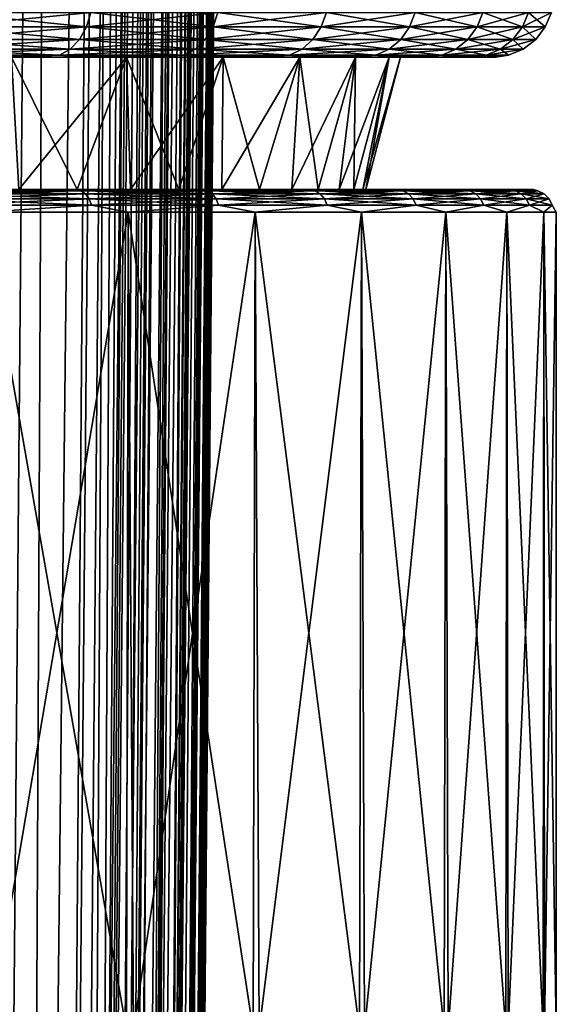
# Model space of a CAD drawing. Header units: metres. Extents: x -90 to 90, y -123 to 74.
# Tile 38 of 131: x 15.41 to 22.5, y -68.02 to -55. Entities that reach past the tile are written whole.
import ezdxf

# ---------------------------------------------------------------- set-up
doc = ezdxf.new("R2010")
doc.units = ezdxf.units.M
doc.layers.add('solid_11662012', color=7, linetype='CONTINUOUS')

msp = doc.modelspace()

# ---------------------------------------------------------------- linework, layer by layer
at = {"layer": 'solid_11662012'}
for points in [[(14.524571, -113.054977, -55.830326), (15.131041, 5.875944, -56.116871), (15.985646, 5.867573, -55.262051)], [(14.926398, -113.058884, -55.405231), (14.524571, -113.054977, -55.830326), (15.985646, 5.867573, -55.262051)], [(15.416077, -113.063782, -54.81134), (14.926398, -113.058884, -55.405231), (15.985646, 5.867573, -55.262051)], [(15.416077, -113.063782, -54.81134), (15.985646, 5.867573, -55.262051), (16.730871, 5.860054, -54.310352)], [(15.808626, -113.067734, -54.258095), (15.416077, -113.063782, -54.81134), (16.730871, 5.860054, -54.310352)], [(15.808626, -113.067734, -54.258095), (16.730871, 5.860054, -54.310352), (16.866058, 5.858659, -54.1092)], [(16.167419, -113.071396, -53.671272), (15.808626, -113.067734, -54.258095), (16.866058, 5.858659, -54.1092)], [(16.167419, -113.071396, -53.671272), (16.866058, 5.858659, -54.1092), (17.355825, 5.853496, -53.275688)], [(16.463842, -113.074509, -53.105251), (16.167419, -113.071396, -53.671272), (17.355825, 5.853496, -53.275688)], [(16.463842, -113.074509, -53.105251), (17.355825, 5.853496, -53.275688), (17.569237, 5.851172, -52.843639)], [(16.743069, -113.077522, -52.473057), (16.463842, -113.074509, -53.105251), (17.569237, 5.851172, -52.843639)], [(16.743069, -113.077522, -52.473057), (17.569237, 5.851172, -52.843639), (17.851381, 5.847994, -52.173176)], [(16.924417, -113.079552, -51.984272), (16.743069, -113.077522, -52.473057), (17.851381, 5.847994, -52.173176)], [(16.924417, -113.079552, -51.984272), (17.851381, 5.847994, -52.173176), (18.082304, 5.845249, -51.489803)], [(17.139853, -113.082108, -51.266918), (16.924417, -113.079552, -51.984272), (18.082304, 5.845249, -51.489803)], [(17.139853, -113.082108, -51.266918), (18.082304, 5.845249, -51.489803), (18.210295, 5.843629, -51.018921)], [(17.229906, -113.083244, -50.890713), (17.139853, -113.082108, -51.266918), (18.210295, 5.843629, -51.018921)], [(17.229906, -113.083244, -50.890713), (18.210295, 5.843629, -51.018921), (18.394505, 5.841015, -50.076061)], [(17.380363, -113.085381, -50.02211), (17.229906, -113.083244, -50.890713), (18.394505, 5.841015, -50.076061)], [(17.380363, -113.085381, -50.02211), (18.394505, 5.841015, -50.076061), (18.42732, 5.840466, -49.829792)], [(17.405481, -113.085793, -49.807739), (17.380363, -113.085381, -50.02211), (18.42732, 5.840466, -49.829792)], [(17.405481, -113.085793, -49.807739), (18.42732, 5.840466, -49.829792), (18.499296, 5.838559, -48.632053)], [(17.405481, -113.085793, -49.807739), (18.499296, 5.838559, -48.632053), (17.980703, -53.586163, -48.693527)], [(17.461445, -113.087265, -40.650002), (18.499296, 5.838559, -48.632053), (18.499296, 5.838559, -40.650002)], [(17.980703, -53.586163, -48.693527), (18.499296, 5.838559, -48.632053), (17.461445, -113.087265, -40.650002)], [(18.482023, 4.483374, -40.522301), (17.461445, -113.087265, -40.650002), (18.499296, 5.838559, -40.650002)], [(18.482023, 4.483374, -40.522301), (18.466902, 3.69435, -40.447865), (17.461445, -113.087265, -40.650002)], [(18.466902, 3.69435, -40.447865), (18.455132, 3.184781, -40.399857), (17.461445, -113.087265, -40.650002)], [(18.455132, 3.184781, -40.399857), (17.424213, -113.086937, -40.31786), (17.461445, -113.087265, -40.650002)], [(18.455132, 3.184781, -40.399857), (18.419815, 1.943168, -40.283417), (17.424213, -113.086937, -40.31786)], [(18.419815, 1.943168, -40.283417), (18.407223, 1.566018, -40.248314), (17.424213, -113.086937, -40.31786)], [(18.407223, 1.566018, -40.248314), (18.377411, 0.760954, -40.173874), (17.424213, -113.086937, -40.31786)], [(18.377411, 0.760954, -40.173874), (18.328674, -0.368769, -40.070534), (17.424213, -113.086937, -40.31786)], [(18.328674, -0.368769, -40.070534), (18.320305, -0.545399, -40.054497), (17.424213, -113.086937, -40.31786)], [(18.320305, -0.545399, -40.054497), (17.313488, -113.085976, -40.000389), (17.424213, -113.086937, -40.31786)], [(18.320305, -0.545399, -40.054497), (18.274105, -1.451955, -39.972816), (17.313488, -113.085976, -40.000389)], [(18.274105, -1.451955, -39.972816), (18.214708, -2.486061, -39.881313), (17.313488, -113.085976, -40.000389)], [(18.214708, -2.486061, -39.881313), (18.205564, -2.634729, -39.868317), (17.313488, -113.085976, -40.000389)], [(18.205564, -2.634729, -39.868317), (18.150795, -3.476771, -39.795483), (17.313488, -113.085976, -40.000389)], [(18.150795, -3.476771, -39.795483), (17.134834, -113.084412, -39.715553), (17.313488, -113.085976, -40.000389)], [(18.150795, -3.476771, -39.795483), (18.082884, -4.425425, -39.715302), (17.134834, -113.084412, -39.715553)], [(18.082884, -4.425425, -39.715302), (18.062115, -4.698122, -39.692677), (17.134834, -113.084412, -39.715553)], [(18.062115, -4.698122, -39.692677), (17.974775, -5.770588, -39.605736), (17.134834, -113.084412, -39.715553)], [(17.974775, -5.770588, -39.605736), (17.889265, -6.723168, -39.53162), (17.134834, -113.084412, -39.715553)], [(17.889265, -6.723168, -39.53162), (17.860218, -7.028336, -39.508587), (17.134834, -113.084412, -39.715553)], [(17.860218, -7.028336, -39.508587), (16.897228, -113.082344, -39.477673), (17.134834, -113.084412, -39.715553)], [(17.860218, -7.028336, -39.508587), (17.740492, -8.202741, -39.423653), (16.897228, -113.082344, -39.477673)], [(17.740492, -8.202741, -39.423653), (17.684652, -8.710179, -39.389011), (16.897228, -113.082344, -39.477673)], [(17.684652, -8.710179, -39.389011), (17.616667, -9.297882, -39.35067), (16.897228, -113.082344, -39.477673)], [(17.616667, -9.297882, -39.35067), (16.612606, -113.079857, -39.298695), (16.897228, -113.082344, -39.477673)], [(17.616667, -9.297882, -39.35067), (17.489365, -10.320354, -39.28923), (16.612606, -113.079857, -39.298695)], [(17.489365, -10.320354, -39.28923), (17.444736, -10.657236, -39.270664), (16.612606, -113.079857, -39.298695)], [(17.444736, -10.657236, -39.270664), (17.359552, -11.272241, -39.239223), (16.612606, -113.079857, -39.298695)], [(17.359552, -11.272241, -39.239223), (17.227352, -12.161071, -39.200298), (16.612606, -113.079857, -39.298695)], [(17.227352, -12.161071, -39.200298), (16.295271, -113.077087, -39.187607), (16.612606, -113.079857, -39.298695)], [(17.227352, -12.161071, -39.200298), (17.161278, -12.578143, -39.185135), (16.295271, -113.077087, -39.187607)], [(17.161278, -12.578143, -39.185135), (17.093573, -12.988146, -39.172462), (16.295271, -113.077087, -39.187607)], [(17.093573, -12.988146, -39.172462), (16.958061, -13.760192, -39.155632), (16.295271, -113.077087, -39.187607)], [(16.958061, -13.760192, -39.155632), (16.821955, -14.476129, -39.150002), (16.295271, -113.077087, -39.187607)], [(-15.961503, -113.074173, -39.150002), (15.961503, -113.074173, -39.150002), (16.821955, -14.476129, -39.150002)], [(14.38139, -16.258156, -39.150002), (-15.961503, -113.074173, -39.150002), (16.821955, -14.476129, -39.150002)], [(16.295271, -113.077087, -39.187607), (16.821955, -14.476129, -39.150002), (15.961503, -113.074173, -39.150002)], [(17.405481, -113.085793, -49.807739), (17.980703, -53.586163, -48.693527), (17.461445, -113.087265, -48.751156)], [(17.461445, -113.087265, -48.751156), (17.980703, -53.586163, -48.693527), (17.461445, -113.087265, -40.650002)], [(14.39376, -55.100182, -17.153816), (14.445199, -54.907055, -17.215118), (16.346079, -54.907055, -15.42173)], [(16.28787, -55.100182, -15.366814), (14.39376, -55.100182, -17.153816), (16.346079, -54.907055, -15.42173)], [(14.39376, -55.100182, 17.153816), (16.28787, -55.100182, 15.366814), (14.445199, -54.907055, 17.215118)], [(16.28787, -55.100182, 15.366814), (16.346079, -54.907055, 15.42173), (14.445199, -54.907055, 17.215118)], [(16.28787, -55.100182, -15.366814), (16.346079, -54.907055, -15.42173), (18.025906, -54.907055, -13.41979)], [(17.961716, -55.100182, -13.372003), (16.28787, -55.100182, -15.366814), (18.025906, -54.907055, -13.41979)], [(16.28787, -55.100182, 15.366814), (17.961716, -55.100182, 13.372003), (16.346079, -54.907055, 15.42173)], [(17.961716, -55.100182, 13.372003), (18.025906, -54.907055, 13.41979), (16.346079, -54.907055, 15.42173)], [(17.961716, -55.100182, -13.372003), (18.025906, -54.907055, -13.41979), (19.461964, -54.907055, -11.23637)], [(19.39266, -55.100182, -11.196358), (17.961716, -55.100182, -13.372003), (19.461964, -54.907055, -11.23637)], [(17.961716, -55.100182, 13.372003), (19.39266, -55.100182, 11.196358), (18.025906, -54.907055, 13.41979)], [(19.39266, -55.100182, 11.196358), (19.461964, -54.907055, 11.23637), (18.025906, -54.907055, 13.41979)], [(19.39266, -55.100182, -11.196358), (19.461964, -54.907055, -11.23637), (20.634832, -54.907055, -8.900998)], [(20.561352, -55.100182, -8.869302), (19.39266, -55.100182, -11.196358), (20.634832, -54.907055, -8.900998)], [(19.39266, -55.100182, 11.196358), (20.561352, -55.100182, 8.869302), (19.461964, -54.907055, 11.23637)], [(20.561352, -55.100182, 8.869302), (20.634832, -54.907055, 8.900998), (19.461964, -54.907055, 11.23637)], [(20.561352, -55.100182, -8.869302), (20.634832, -54.907055, -8.900998), (21.52865, -54.907055, -6.445255)], [(21.451986, -55.100182, -6.422303), (20.561352, -55.100182, -8.869302), (21.52865, -54.907055, -6.445255)], [(20.561352, -55.100182, 8.869302), (21.451986, -55.100182, 6.422303), (20.634832, -54.907055, 8.900998)], [(21.451986, -55.100182, 6.422303), (21.52865, -54.907055, 6.445255), (20.634832, -54.907055, 8.900998)], [(21.451986, -55.100182, -6.422303), (21.52865, -54.907055, -6.445255), (22.131329, -54.907055, -3.90235)], [(22.052521, -55.100182, -3.888454), (21.451986, -55.100182, -6.422303), (22.131329, -54.907055, -3.90235)], [(21.451986, -55.100182, 6.422303), (22.052521, -55.100182, 3.888454), (21.52865, -54.907055, 6.445255)], [(22.052521, -55.100182, 3.888454), (22.131329, -54.907055, 3.90235), (21.52865, -54.907055, 6.445255)], [(22.052521, -55.100182, -3.888454), (22.131329, -54.907055, -3.90235), (22.434721, -54.907055, -1.306674)], [(22.35483, -55.100182, -1.302021), (22.052521, -55.100182, -3.888454), (22.434721, -54.907055, -1.306674)], [(22.052521, -55.100182, 3.888454), (22.35483, -55.100182, 1.302021), (22.131329, -54.907055, 3.90235)], [(22.35483, -55.100182, 1.302021), (22.434721, -54.907055, 1.306674), (22.131329, -54.907055, 3.90235)], [(22.35483, -55.100182, -1.302021), (22.434721, -54.907055, -1.306674), (22.434721, -54.907055, 1.306674)], [(22.35483, -55.100182, 1.302021), (22.35483, -55.100182, -1.302021), (22.434721, -54.907055, 1.306674)], [(14.311916, -55.26598, -17.056278), (14.39376, -55.100182, -17.153816), (16.28787, -55.100182, -15.366814)], [(16.195257, -55.26598, -15.279437), (14.311916, -55.26598, -17.056278), (16.28787, -55.100182, -15.366814)], [(14.311916, -55.26598, 17.056278), (16.195257, -55.26598, 15.279437), (14.39376, -55.100182, 17.153816)], [(16.195257, -55.26598, 15.279437), (16.28787, -55.100182, 15.366814), (14.39376, -55.100182, 17.153816)], [(16.195257, -55.26598, -15.279437), (16.28787, -55.100182, -15.366814), (17.961716, -55.100182, -13.372003)], [(17.859585, -55.26598, -13.295968), (16.195257, -55.26598, -15.279437), (17.961716, -55.100182, -13.372003)], [(16.195257, -55.26598, 15.279437), (17.859585, -55.26598, 13.295968), (16.28787, -55.100182, 15.366814)], [(17.859585, -55.26598, 13.295968), (17.961716, -55.100182, 13.372003), (16.28787, -55.100182, 15.366814)], [(17.859585, -55.26598, -13.295968), (17.961716, -55.100182, -13.372003), (19.39266, -55.100182, -11.196358)], [(19.282393, -55.26598, -11.132694), (17.859585, -55.26598, -13.295968), (19.39266, -55.100182, -11.196358)], [(17.859585, -55.26598, 13.295968), (19.282393, -55.26598, 11.132694), (17.961716, -55.100182, 13.372003)], [(19.282393, -55.26598, 11.132694), (19.39266, -55.100182, 11.196358), (17.961716, -55.100182, 13.372003)], [(19.282393, -55.26598, -11.132694), (19.39266, -55.100182, -11.196358), (20.561352, -55.100182, -8.869302)], [(20.444439, -55.26598, -8.818871), (19.282393, -55.26598, -11.132694), (20.561352, -55.100182, -8.869302)], [(19.282393, -55.26598, 11.132694), (20.444439, -55.26598, 8.818871), (19.39266, -55.100182, 11.196358)], [(20.444439, -55.26598, 8.818871), (20.561352, -55.100182, 8.869302), (19.39266, -55.100182, 11.196358)], [(20.444439, -55.26598, -8.818871), (20.561352, -55.100182, -8.869302), (21.451986, -55.100182, -6.422303)], [(21.330009, -55.26598, -6.385786), (20.444439, -55.26598, -8.818871), (21.451986, -55.100182, -6.422303)], [(20.444439, -55.26598, 8.818871), (21.330009, -55.26598, 6.385786), (20.561352, -55.100182, 8.869302)], [(21.330009, -55.26598, 6.385786), (21.451986, -55.100182, 6.422303), (20.561352, -55.100182, 8.869302)], [(21.330009, -55.26598, -6.385786), (21.451986, -55.100182, -6.422303), (22.052521, -55.100182, -3.888454)], [(21.927128, -55.26598, -3.866344), (21.330009, -55.26598, -6.385786), (22.052521, -55.100182, -3.888454)], [(21.330009, -55.26598, 6.385786), (21.927128, -55.26598, 3.866344), (21.451986, -55.100182, 6.422303)], [(21.927128, -55.26598, 3.866344), (22.052521, -55.100182, 3.888454), (21.451986, -55.100182, 6.422303)], [(21.927128, -55.26598, -3.866344), (22.052521, -55.100182, -3.888454), (22.35483, -55.100182, -1.302021)], [(22.22772, -55.26598, -1.294617), (21.927128, -55.26598, -3.866344), (22.35483, -55.100182, -1.302021)], [(21.927128, -55.26598, 3.866344), (22.22772, -55.26598, 1.294617), (22.052521, -55.100182, 3.888454)], [(22.22772, -55.26598, 1.294617), (22.35483, -55.100182, 1.302021), (22.052521, -55.100182, 3.888454)], [(22.22772, -55.26598, -1.294617), (22.35483, -55.100182, -1.302021), (22.35483, -55.100182, 1.302021)], [(22.22772, -55.26598, 1.294617), (22.22772, -55.26598, -1.294617), (22.35483, -55.100182, 1.302021)], [(14.205256, -55.393135, -16.929165), (14.311916, -55.26598, -17.056278), (16.195257, -55.26598, -15.279437)], [(16.074562, -55.393135, -15.165566), (14.205256, -55.393135, -16.929165), (16.195257, -55.26598, -15.279437)], [(14.205256, -55.393135, 16.929165), (16.074562, -55.393135, 15.165566), (14.311916, -55.26598, 17.056278)], [(16.074562, -55.393135, 15.165566), (16.195257, -55.26598, 15.279437), (14.311916, -55.26598, 17.056278)], [(16.074562, -55.393135, -15.165566), (16.195257, -55.26598, -15.279437), (17.859585, -55.26598, -13.295968)], [(17.726486, -55.393135, -13.19688), (16.074562, -55.393135, -15.165566), (17.859585, -55.26598, -13.295968)], [(16.074562, -55.393135, 15.165566), (17.726486, -55.393135, 13.19688), (16.195257, -55.26598, 15.279437)], [(17.726486, -55.393135, 13.19688), (17.859585, -55.26598, 13.295968), (16.195257, -55.26598, 15.279437)], [(17.726486, -55.393135, -13.19688), (17.859585, -55.26598, -13.295968), (19.282393, -55.26598, -11.132694)], [(19.138691, -55.393135, -11.049727), (17.726486, -55.393135, -13.19688), (19.282393, -55.26598, -11.132694)], [(17.726486, -55.393135, 13.19688), (19.138691, -55.393135, 11.049727), (17.859585, -55.26598, 13.295968)], [(19.138691, -55.393135, 11.049727), (19.282393, -55.26598, 11.132694), (17.859585, -55.26598, 13.295968)], [(19.138691, -55.393135, -11.049727), (19.282393, -55.26598, -11.132694), (20.444439, -55.26598, -8.818871)], [(20.292076, -55.393135, -8.753147), (19.138691, -55.393135, -11.049727), (20.444439, -55.26598, -8.818871)], [(19.138691, -55.393135, 11.049727), (20.292076, -55.393135, 8.753147), (19.282393, -55.26598, 11.132694)], [(20.292076, -55.393135, 8.753147), (20.444439, -55.26598, 8.818871), (19.282393, -55.26598, 11.132694)], [(20.292076, -55.393135, -8.753147), (20.444439, -55.26598, -8.818871), (21.330009, -55.26598, -6.385786)], [(21.171047, -55.393135, -6.338195), (20.292076, -55.393135, -8.753147), (21.330009, -55.26598, -6.385786)], [(20.292076, -55.393135, 8.753147), (21.171047, -55.393135, 6.338195), (20.444439, -55.26598, 8.818871)], [(21.171047, -55.393135, 6.338195), (21.330009, -55.26598, 6.385786), (20.444439, -55.26598, 8.818871)], [(21.171047, -55.393135, -6.338195), (21.330009, -55.26598, -6.385786), (21.927128, -55.26598, -3.866344)], [(21.763716, -55.393135, -3.83753), (21.171047, -55.393135, -6.338195), (21.927128, -55.26598, -3.866344)], [(21.171047, -55.393135, 6.338195), (21.763716, -55.393135, 3.83753), (21.330009, -55.26598, 6.385786)], [(21.763716, -55.393135, 3.83753), (21.927128, -55.26598, 3.866344), (21.330009, -55.26598, 6.385786)], [(21.763716, -55.393135, -3.83753), (21.927128, -55.26598, -3.866344), (22.22772, -55.26598, -1.294617)], [(22.062067, -55.393135, -1.284969), (21.763716, -55.393135, -3.83753), (22.22772, -55.26598, -1.294617)], [(21.763716, -55.393135, 3.83753), (22.062067, -55.393135, 1.284969), (21.927128, -55.26598, 3.866344)], [(22.062067, -55.393135, 1.284969), (22.22772, -55.26598, 1.294617), (21.927128, -55.26598, 3.866344)], [(22.062067, -55.393135, -1.284969), (22.22772, -55.26598, -1.294617), (22.22772, -55.26598, 1.294617)], [(22.062067, -55.393135, 1.284969), (22.062067, -55.393135, -1.284969), (22.22772, -55.26598, 1.294617)], [(14.205256, -55.393135, 16.929165), (14.081063, -55.472958, 16.781158), (15.934026, -55.472958, 15.032978)], [(16.074562, -55.393135, -15.165566), (15.934026, -55.472958, -15.032978), (14.081063, -55.472958, -16.781158)], [(16.074562, -55.393135, -15.165566), (14.081063, -55.472958, -16.781158), (14.205256, -55.393135, -16.929165)], [(14.205256, -55.393135, 16.929165), (15.934026, -55.472958, 15.032978), (16.074562, -55.393135, 15.165566)], [(16.074562, -55.393135, 15.165566), (15.934026, -55.472958, 15.032978), (17.571508, -55.472958, 13.081503)], [(17.726486, -55.393135, -13.19688), (17.571508, -55.472958, -13.081503), (15.934026, -55.472958, -15.032978)], [(17.726486, -55.393135, -13.19688), (15.934026, -55.472958, -15.032978), (16.074562, -55.393135, -15.165566)], [(16.074562, -55.393135, 15.165566), (17.571508, -55.472958, 13.081503), (17.726486, -55.393135, 13.19688)], [(17.726486, -55.393135, 13.19688), (17.571508, -55.472958, 13.081503), (18.971365, -55.472958, 10.953123)], [(19.138691, -55.393135, -11.049727), (18.971365, -55.472958, -10.953123), (17.571508, -55.472958, -13.081503)], [(19.138691, -55.393135, -11.049727), (17.571508, -55.472958, -13.081503), (17.726486, -55.393135, -13.19688)], [(17.726486, -55.393135, 13.19688), (18.971365, -55.472958, 10.953123), (19.138691, -55.393135, 11.049727)], [(19.138691, -55.393135, 11.049727), (18.971365, -55.472958, 10.953123), (20.114668, -55.472958, 8.67662)], [(20.292076, -55.393135, -8.753147), (20.114668, -55.472958, -8.67662), (18.971365, -55.472958, -10.953123)], [(20.292076, -55.393135, -8.753147), (18.971365, -55.472958, -10.953123), (19.138691, -55.393135, -11.049727)], [(19.138691, -55.393135, 11.049727), (20.114668, -55.472958, 8.67662), (20.292076, -55.393135, 8.753147)], [(20.292076, -55.393135, 8.753147), (20.114668, -55.472958, 8.67662), (20.985954, -55.472958, 6.282782)], [(21.171047, -55.393135, -6.338195), (20.985954, -55.472958, -6.282782), (20.114668, -55.472958, -8.67662)], [(21.171047, -55.393135, -6.338195), (20.114668, -55.472958, -8.67662), (20.292076, -55.393135, -8.753147)], [(20.292076, -55.393135, 8.753147), (20.985954, -55.472958, 6.282782), (21.171047, -55.393135, 6.338195)], [(21.171047, -55.393135, 6.338195), (20.985954, -55.472958, 6.282782), (21.573441, -55.472958, 3.80398)], [(21.763716, -55.393135, -3.83753), (21.573441, -55.472958, -3.80398), (20.985954, -55.472958, -6.282782)], [(21.763716, -55.393135, -3.83753), (20.985954, -55.472958, -6.282782), (21.171047, -55.393135, -6.338195)], [(21.171047, -55.393135, 6.338195), (21.573441, -55.472958, 3.80398), (21.763716, -55.393135, 3.83753)], [(21.763716, -55.393135, 3.83753), (21.573441, -55.472958, 3.80398), (21.869184, -55.472958, 1.273735)], [(22.062067, -55.393135, -1.284969), (21.869184, -55.472958, -1.273735), (21.573441, -55.472958, -3.80398)], [(22.062067, -55.393135, -1.284969), (21.573441, -55.472958, -3.80398), (21.763716, -55.393135, -3.83753)], [(21.763716, -55.393135, 3.83753), (21.869184, -55.472958, 1.273735), (22.062067, -55.393135, 1.284969)], [(22.062067, -55.393135, 1.284969), (21.869184, -55.472958, 1.273735), (21.869184, -55.472958, -1.273735)], [(22.062067, -55.393135, 1.284969), (21.869184, -55.472958, -1.273735), (22.062067, -55.393135, -1.284969)], [(15.934026, -55.472958, 15.032978), (14.081063, -55.472958, 16.781158), (15.336572, -55.5, 15.351856)], [(14.081063, -55.472958, -16.781158), (15.934026, -55.472958, -15.032978), (14.381016, -55.5, -16.250423)], [(15.934026, -55.472958, -15.032978), (15.336573, -55.5, -15.351855), (14.381016, -55.5, -16.250423)], [(15.298294, -55.5, 13.552762), (16.819902, -55.5, 11.610609), (15.336572, -55.5, 15.351856)], [(15.298294, -55.5, -13.552762), (15.336573, -55.5, -15.351855), (16.235989, -55.5, -14.397314)], [(16.819902, -55.5, -11.610609), (15.298294, -55.5, -13.552762), (16.235989, -55.5, -14.397314)], [(15.395782, -57.25, -12.736531), (15.298294, -55.5, -13.552762), (16.819902, -55.5, -11.610609)], [(16.165167, -57.25, 11.744648), (16.819902, -55.5, 11.610609), (15.298294, -55.5, 13.552762)], [(15.395782, -57.25, 12.736531), (16.165167, -57.25, 11.744648), (15.298294, -55.5, 13.552762)], [(15.934026, -55.472958, 15.032978), (15.336572, -55.5, 15.351856), (16.235989, -55.5, 14.397316)], [(16.819902, -55.5, 11.610609), (16.235989, -55.5, 14.397316), (15.336572, -55.5, 15.351856)], [(15.934026, -55.472958, -15.032978), (16.235989, -55.5, -14.397314), (15.336573, -55.5, -15.351855)], [(16.165167, -57.25, -11.744648), (15.395782, -57.25, -12.736531), (16.819902, -55.5, -11.610609)], [(15.934026, -55.472958, 15.032978), (16.235989, -55.5, 14.397316), (17.076094, -55.5, 13.390181)], [(17.571508, -55.472958, 13.081503), (15.934026, -55.472958, 15.032978), (17.076094, -55.5, 13.390181)], [(15.934026, -55.472958, -15.032978), (17.571508, -55.472958, -13.081503), (16.235989, -55.5, -14.397314)], [(16.870697, -57.25, -10.706492), (16.165167, -57.25, -11.744648), (16.819902, -55.5, -11.610609)], [(16.165167, -57.25, 11.744648), (16.870697, -57.25, 10.706492), (16.819902, -55.5, 11.610609)], [(17.571508, -55.472958, -13.081503), (17.076096, -55.5, -13.39018), (16.235989, -55.5, -14.397314)], [(16.819902, -55.5, 11.610609), (17.076094, -55.5, 13.390181), (16.235989, -55.5, 14.397316)], [(16.819902, -55.5, -11.610609), (16.235989, -55.5, -14.397314), (17.076096, -55.5, -13.39018)], [(16.819902, -55.5, 11.610609), (18.097151, -55.5, 9.497831), (17.076094, -55.5, 13.390181)], [(16.819902, -55.5, -11.610609), (17.076096, -55.5, -13.39018), (17.853912, -55.5, -12.334005)], [(18.097151, -55.5, -9.497831), (16.819902, -55.5, -11.610609), (17.853912, -55.5, -12.334005)], [(16.870697, -57.25, -10.706492), (16.819902, -55.5, -11.610609), (18.097151, -55.5, -9.497831)], [(17.509678, -57.25, 9.626034), (18.097151, -55.5, 9.497831), (16.819902, -55.5, 11.610609)], [(16.870697, -57.25, 10.706492), (17.509678, -57.25, 9.626034), (16.819902, -55.5, 11.610609)], [(17.509678, -57.25, -9.626034), (16.870697, -57.25, -10.706492), (18.097151, -55.5, -9.497831)], [(17.571508, -55.472958, 13.081503), (17.076094, -55.5, 13.390181), (17.85391, -55.5, 12.334006)], [(18.097151, -55.5, 9.497831), (17.85391, -55.5, 12.334006), (17.076094, -55.5, 13.390181)], [(17.571508, -55.472958, -13.081503), (17.853912, -55.5, -12.334005), (17.076096, -55.5, -13.39018)], [(18.079565, -57.25, -8.507566), (17.509678, -57.25, -9.626034), (18.097151, -55.5, -9.497831)], [(17.509678, -57.25, 9.626034), (18.079565, -57.25, 8.507566), (18.097151, -55.5, 9.497831)], [(17.571508, -55.472958, 13.081503), (17.85391, -55.5, 12.334006), (18.566526, -55.5, 11.23272)], [(18.971365, -55.472958, 10.953123), (17.571508, -55.472958, 13.081503), (18.566526, -55.5, 11.23272)], [(17.571508, -55.472958, -13.081503), (18.971365, -55.472958, -10.953123), (17.853912, -55.5, -12.334005)], [(18.097151, -55.5, 9.497831), (18.566526, -55.5, 11.23272), (17.85391, -55.5, 12.334006)], [(18.971365, -55.472958, -10.953123), (18.566526, -55.5, -11.232718), (17.853912, -55.5, -12.334005)], [(18.097151, -55.5, -9.497831), (17.853912, -55.5, -12.334005), (18.566526, -55.5, -11.232718)], [(18.079565, -57.25, -8.507566), (18.097151, -55.5, -9.497831), (19.110001, -55.5, -7.247293)], [(18.578062, -57.25, -7.355608), (18.079565, -57.25, -8.507566), (19.110001, -55.5, -7.247293)], [(18.079565, -57.25, 8.507566), (18.578062, -57.25, 7.355608), (18.097151, -55.5, 9.497831)], [(18.097151, -55.5, 9.497831), (19.110001, -55.5, 7.247293), (18.566526, -55.5, 11.23272)], [(19.110001, -55.5, -7.247293), (18.097151, -55.5, -9.497831), (18.566526, -55.5, -11.232718)], [(18.578062, -57.25, 7.355608), (19.110001, -55.5, 7.247293), (18.097151, -55.5, 9.497831)], [(18.971365, -55.472958, 10.953123), (18.566526, -55.5, 11.23272), (19.211279, -55.5, 10.090425)], [(18.971365, -55.472958, -10.953123), (19.211281, -55.5, -10.090424), (18.566526, -55.5, -11.232718)], [(19.110001, -55.5, 7.247293), (19.211279, -55.5, 10.090425), (18.566526, -55.5, 11.23272)], [(19.110001, -55.5, -7.247293), (18.566526, -55.5, -11.232718), (19.211281, -55.5, -10.090424)], [(19.003279, -57.25, -6.174523), (18.578062, -57.25, -7.355608), (19.110001, -55.5, -7.247293)], [(18.578062, -57.25, 7.355608), (19.003279, -57.25, 6.174523), (19.110001, -55.5, 7.247293)], [(18.971365, -55.472958, 10.953123), (19.211279, -55.5, 10.090425), (19.785801, -55.5, 8.911345)], [(20.114668, -55.472958, 8.67662), (18.971365, -55.472958, 10.953123), (19.785801, -55.5, 8.911345)], [(18.971365, -55.472958, -10.953123), (20.114668, -55.472958, -8.67662), (19.211281, -55.5, -10.090424)], [(19.003279, -57.25, -6.174523), (19.110001, -55.5, -7.247293), (19.844063, -55.5, -4.891669)], [(19.353481, -57.25, -4.969123), (19.003279, -57.25, -6.174523), (19.844063, -55.5, -4.891669)], [(19.003279, -57.25, 6.174523), (19.353481, -57.25, 4.969123), (19.110001, -55.5, 7.247293)], [(19.110001, -55.5, 7.247293), (19.844063, -55.5, 4.891669), (19.211279, -55.5, 10.090425)], [(19.110001, -55.5, -7.247293), (19.211281, -55.5, -10.090424), (19.785803, -55.5, -8.911344)], [(19.844063, -55.5, -4.891669), (19.110001, -55.5, -7.247293), (19.785803, -55.5, -8.911344)], [(19.353481, -57.25, 4.969123), (19.844063, -55.5, 4.891669), (19.110001, -55.5, 7.247293)], [(19.844063, -55.5, 4.891669), (19.785801, -55.5, 8.911345), (19.211279, -55.5, 10.090425)], [(20.114668, -55.472958, -8.67662), (19.785803, -55.5, -8.911344), (19.211281, -55.5, -10.090424)], [(19.627298, -57.25, -3.744128), (19.353481, -57.25, -4.969123), (19.844063, -55.5, -4.891669)], [(19.353481, -57.25, 4.969123), (19.627298, -57.25, 3.744128), (19.844063, -55.5, 4.891669)], [(19.627298, -57.25, -3.744128), (19.844063, -55.5, -4.891669), (20.289118, -55.5, -2.463141)], [(19.823671, -57.25, -2.504283), (19.627298, -57.25, -3.744128), (20.289118, -55.5, -2.463141)], [(19.627298, -57.25, 3.744128), (19.823671, -57.25, 2.504283), (19.844063, -55.5, 4.891669)], [(20.114668, -55.472958, 8.67662), (19.785801, -55.5, 8.911345), (20.288038, -55.5, 7.699702)], [(19.844063, -55.5, 4.891669), (20.288038, -55.5, 7.699702), (19.785801, -55.5, 8.911345)], [(20.114668, -55.472958, -8.67662), (20.28804, -55.5, -7.6997), (19.785803, -55.5, -8.911344)], [(19.844063, -55.5, -4.891669), (19.785803, -55.5, -8.911344), (20.28804, -55.5, -7.6997)], [(19.941795, -57.25, -1.254657), (19.823671, -57.25, -2.504283), (20.289118, -55.5, -2.463141)], [(19.823671, -57.25, 2.504283), (20.289118, -55.5, 2.463141), (19.844063, -55.5, 4.891669)], [(19.823671, -57.25, 2.504283), (19.941795, -57.25, 1.254657), (20.289118, -55.5, 2.463141)], [(19.844063, -55.5, 4.891669), (20.289118, -55.5, 2.463141), (20.288038, -55.5, 7.699702)], [(20.289118, -55.5, -2.463141), (19.844063, -55.5, -4.891669), (20.28804, -55.5, -7.6997)], [(19.941795, -57.25, -1.254657), (20.289118, -55.5, -2.463141), (20.438089, -55.5)], [(19.981224, -57.25), (19.941795, -57.25, -1.254657), (20.438089, -55.5)], [(19.941795, -57.25, 1.254657), (19.981224, -57.25), (20.289118, -55.5, 2.463141)], [(19.981224, -57.25), (20.438089, -55.5), (20.289118, -55.5, 2.463141)], [(20.114668, -55.472958, 8.67662), (20.288038, -55.5, 7.699702), (20.716177, -55.5, 6.459865)], [(20.985954, -55.472958, 6.282782), (20.114668, -55.472958, 8.67662), (20.716177, -55.5, 6.459865)], [(20.114668, -55.472958, -8.67662), (20.985954, -55.472958, -6.282782), (20.28804, -55.5, -7.6997)], [(20.716179, -55.5, -6.459863), (20.716177, -55.5, 6.459865), (20.288038, -55.5, 7.699702)], [(20.438089, -55.5), (20.716179, -55.5, -6.459863), (20.288038, -55.5, 7.699702)], [(20.289118, -55.5, 2.463141), (20.438089, -55.5), (20.288038, -55.5, 7.699702)], [(20.985954, -55.472958, -6.282782), (20.716179, -55.5, -6.459863), (20.28804, -55.5, -7.6997)], [(20.289118, -55.5, -2.463141), (20.28804, -55.5, -7.6997), (20.716179, -55.5, -6.459863)], [(20.438089, -55.5), (20.289118, -55.5, -2.463141), (20.716179, -55.5, -6.459863)], [(20.985954, -55.472958, 6.282782), (20.716177, -55.5, 6.459865), (21.068632, -55.5, 5.196402)], [(21.068634, -55.5, -5.1964), (21.068632, -55.5, 5.196402), (20.716177, -55.5, 6.459865)], [(20.716179, -55.5, -6.459863), (21.068634, -55.5, -5.1964), (20.716177, -55.5, 6.459865)], [(20.985954, -55.472958, -6.282782), (21.068634, -55.5, -5.1964), (20.716179, -55.5, -6.459863)], [(20.985954, -55.472958, 6.282782), (21.068632, -55.5, 5.196402), (21.344101, -55.5, 3.913989)], [(21.573441, -55.472958, 3.80398), (20.985954, -55.472958, 6.282782), (21.344101, -55.5, 3.913989)], [(20.985954, -55.472958, -6.282782), (21.573441, -55.472958, -3.80398), (21.068634, -55.5, -5.1964)], [(21.344101, -55.5, -3.913987), (21.344101, -55.5, 3.913989), (21.068632, -55.5, 5.196402)], [(21.068634, -55.5, -5.1964), (21.344101, -55.5, -3.913987), (21.068632, -55.5, 5.196402)], [(21.573441, -55.472958, -3.80398), (21.344101, -55.5, -3.913987), (21.068634, -55.5, -5.1964)], [(21.573441, -55.472958, 3.80398), (21.344101, -55.5, 3.913989), (21.541574, -55.5, 2.61735)], [(21.573441, -55.472958, -3.80398), (21.541576, -55.5, -2.617348), (21.344101, -55.5, -3.913987)], [(21.541576, -55.5, -2.617348), (21.541574, -55.5, 2.61735), (21.344101, -55.5, 3.913989)], [(21.344101, -55.5, -3.913987), (21.541576, -55.5, -2.617348), (21.344101, -55.5, 3.913989)], [(21.573441, -55.472958, 3.80398), (21.541574, -55.5, 2.61735), (21.660355, -55.5, 1.311094)], [(21.660355, -55.5, -1.311092), (21.660355, -55.5, 1.311094), (21.541574, -55.5, 2.61735)], [(21.541576, -55.5, -2.617348), (21.660355, -55.5, -1.311092), (21.541574, -55.5, 2.61735)], [(21.869184, -55.472958, -1.273735), (21.660355, -55.5, -1.311092), (21.541576, -55.5, -2.617348)], [(21.573441, -55.472958, -3.80398), (21.869184, -55.472958, -1.273735), (21.541576, -55.5, -2.617348)], [(21.869184, -55.472958, 1.273735), (21.573441, -55.472958, 3.80398), (21.660355, -55.5, 1.311094)], [(21.869184, -55.472958, 1.273735), (21.660355, -55.5, 1.311094), (21.699997, -55.5, 0.000001)], [(21.869184, -55.472958, -1.273735), (21.699997, -55.5, 0.000001), (21.660355, -55.5, -1.311092)], [(21.660355, -55.5, -1.311092), (21.699997, -55.5, 0.000001), (21.660355, -55.5, 1.311094)], [(21.869184, -55.472958, -1.273735), (21.869184, -55.472958, 1.273735), (21.699997, -55.5, 0.000001)], [(14.329474, -57.264683, -17.077204), (14.715568, -57.25, -16.622034), (16.215126, -57.264683, -15.298182)], [(16.215126, -57.264683, 15.298182), (14.715568, -57.25, 16.622034), (14.329474, -57.264683, 17.077204)], [(14.329474, -57.264683, 17.077204), (14.38328, -57.30735, 17.141325), (16.276012, -57.30735, 15.355625)], [(16.215126, -57.264683, 15.298182), (14.329474, -57.264683, 17.077204), (16.276012, -57.30735, 15.355625)], [(14.329474, -57.264683, -17.077204), (16.215126, -57.264683, -15.298182), (14.38328, -57.30735, -17.141325)], [(16.215126, -57.264683, -15.298182), (16.276012, -57.30735, -15.355625), (14.38328, -57.30735, -17.141325)], [(14.715568, -57.25, -16.622034), (15.395782, -57.25, -12.736531), (16.165167, -57.25, -11.744648)], [(16.612539, -57.25, -14.726287), (14.715568, -57.25, -16.622034), (16.165167, -57.25, -11.744648)], [(14.715568, -57.25, 16.622034), (16.612539, -57.25, 14.726287), (15.395782, -57.25, 12.736531)], [(16.215126, -57.264683, -15.298182), (14.715568, -57.25, -16.622034), (16.612539, -57.25, -14.726287)], [(16.215126, -57.264683, 15.298182), (16.612539, -57.25, 14.726287), (14.715568, -57.25, 16.622034)], [(16.612539, -57.25, 14.726287), (16.165167, -57.25, 11.744648), (15.395782, -57.25, 12.736531)], [(16.612539, -57.25, -14.726287), (16.165167, -57.25, -11.744648), (16.870697, -57.25, -10.706492)], [(16.612539, -57.25, 14.726287), (16.870697, -57.25, 10.706492), (16.165167, -57.25, 11.744648)], [(16.215126, -57.264683, -15.298182), (16.612539, -57.25, -14.726287), (17.881496, -57.264683, -13.312281)], [(17.881496, -57.264683, 13.312281), (16.612539, -57.25, 14.726287), (16.215126, -57.264683, 15.298182)], [(16.215126, -57.264683, 15.298182), (16.276012, -57.30735, 15.355625), (17.948639, -57.30735, 13.362267)], [(17.881496, -57.264683, 13.312281), (16.215126, -57.264683, 15.298182), (17.948639, -57.30735, 13.362267)], [(16.215126, -57.264683, -15.298182), (17.881496, -57.264683, -13.312281), (16.276012, -57.30735, -15.355625)], [(17.881496, -57.264683, -13.312281), (17.948639, -57.30735, -13.362267), (16.276012, -57.30735, -15.355625)], [(16.612539, -57.25, -14.726287), (16.870697, -57.25, -10.706492), (17.509678, -57.25, -9.626034)], [(16.612539, -57.25, -14.726287), (17.509678, -57.25, -9.626034), (18.079565, -57.25, -8.507566)], [(18.267143, -57.25, -12.615523), (16.612539, -57.25, -14.726287), (18.079565, -57.25, -8.507566)], [(16.612539, -57.25, 14.726287), (18.267143, -57.25, 12.615523), (16.870697, -57.25, 10.706492)], [(17.881496, -57.264683, -13.312281), (16.612539, -57.25, -14.726287), (18.267143, -57.25, -12.615523)], [(17.881496, -57.264683, 13.312281), (18.267143, -57.25, 12.615523), (16.612539, -57.25, 14.726287)], [(18.267143, -57.25, 12.615523), (17.509678, -57.25, 9.626034), (16.870697, -57.25, 10.706492)], [(18.267143, -57.25, 12.615523), (18.079565, -57.25, 8.507566), (17.509678, -57.25, 9.626034)], [(17.881496, -57.264683, -13.312281), (18.267143, -57.25, -12.615523), (19.306049, -57.264683, -11.146353)], [(19.306049, -57.264683, 11.146353), (18.267143, -57.25, 12.615523), (17.881496, -57.264683, 13.312281)], [(17.881496, -57.264683, 13.312281), (17.948639, -57.30735, 13.362267), (19.378542, -57.30735, 11.188206)], [(19.306049, -57.264683, 11.146353), (17.881496, -57.264683, 13.312281), (19.378542, -57.30735, 11.188206)], [(17.881496, -57.264683, -13.312281), (19.306049, -57.264683, -11.146353), (17.948639, -57.30735, -13.362267)], [(19.306049, -57.264683, -11.146353), (19.378542, -57.30735, -11.188206), (17.948639, -57.30735, -13.362267)], [(18.267143, -57.25, -12.615523), (18.079565, -57.25, -8.507566), (18.578062, -57.25, -7.355608)], [(18.267143, -57.25, 12.615523), (18.578062, -57.25, 7.355608), (18.079565, -57.25, 8.507566)], [(18.267143, -57.25, -12.615523), (18.578062, -57.25, -7.355608), (19.003279, -57.25, -6.174523)], [(18.267143, -57.25, -12.615523), (19.003279, -57.25, -6.174523), (19.353481, -57.25, -4.969123)], [(18.267143, -57.25, -12.615523), (19.353481, -57.25, -4.969123), (19.627298, -57.25, -3.744128)], [(19.655085, -57.25, -10.320735), (18.267143, -57.25, -12.615523), (19.627298, -57.25, -3.744128)], [(18.267143, -57.25, 12.615523), (19.655085, -57.25, 10.320735), (18.578062, -57.25, 7.355608)], [(19.306049, -57.264683, -11.146353), (18.267143, -57.25, -12.615523), (19.655085, -57.25, -10.320735)], [(19.306049, -57.264683, 11.146353), (19.655085, -57.25, 10.320735), (18.267143, -57.25, 12.615523)], [(19.655085, -57.25, 10.320735), (19.003279, -57.25, 6.174523), (18.578062, -57.25, 7.355608)], [(19.655085, -57.25, 10.320735), (19.353481, -57.25, 4.969123), (19.003279, -57.25, 6.174523)], [(19.306049, -57.264683, -11.146353), (19.655085, -57.25, -10.320735), (20.469521, -57.264683, -8.829689)], [(20.469521, -57.264683, 8.829689), (19.655085, -57.25, 10.320735), (19.306049, -57.264683, 11.146353)], [(19.306049, -57.264683, 11.146353), (19.378542, -57.30735, 11.188206), (20.546381, -57.30735, 8.862844)], [(20.469521, -57.264683, 8.829689), (19.306049, -57.264683, 11.146353), (20.546381, -57.30735, 8.862844)], [(19.306049, -57.264683, -11.146353), (20.469521, -57.264683, -8.829689), (19.378542, -57.30735, -11.188206)], [(19.655085, -57.25, 10.320735), (19.627298, -57.25, 3.744128), (19.353481, -57.25, 4.969123)], [(20.469521, -57.264683, -8.829689), (20.546381, -57.30735, -8.862844), (19.378542, -57.30735, -11.188206)], [(19.655085, -57.25, -10.320735), (19.627298, -57.25, -3.744128), (19.823671, -57.25, -2.504283)], [(19.655085, -57.25, 10.320735), (19.823671, -57.25, 2.504283), (19.627298, -57.25, 3.744128)], [(19.655085, -57.25, -10.320735), (19.823671, -57.25, -2.504283), (19.941795, -57.25, -1.254657)], [(20.756182, -57.25, 7.875333), (19.655085, -57.25, -10.320735), (19.941795, -57.25, -1.254657)], [(19.655085, -57.25, 10.320735), (20.756182, -57.25, 7.875333), (19.823671, -57.25, 2.504283)], [(20.756182, -57.25, 7.875333), (20.756182, -57.25, -7.875333), (19.655085, -57.25, -10.320735)], [(20.469521, -57.264683, -8.829689), (19.655085, -57.25, -10.320735), (20.756182, -57.25, -7.875333)], [(20.469521, -57.264683, 8.829689), (20.756182, -57.25, 7.875333), (19.655085, -57.25, 10.320735)], [(20.756182, -57.25, 7.875333), (19.941795, -57.25, 1.254657), (19.823671, -57.25, 2.504283)], [(20.756182, -57.25, 7.875333), (19.941795, -57.25, -1.254657), (19.981224, -57.25)], [(20.756182, -57.25, 7.875333), (19.981224, -57.25), (19.941795, -57.25, 1.254657)], [(20.469521, -57.264683, -8.829689), (20.756182, -57.25, -7.875333), (21.356178, -57.264683, -6.39362)], [(21.356178, -57.264683, 6.39362), (20.756182, -57.25, 7.875333), (20.469521, -57.264683, 8.829689)], [(20.469521, -57.264683, 8.829689), (20.546381, -57.30735, 8.862844), (21.436367, -57.30735, 6.417627)], [(21.356178, -57.264683, 6.39362), (20.469521, -57.264683, 8.829689), (21.436367, -57.30735, 6.417627)], [(20.469521, -57.264683, -8.829689), (21.356178, -57.264683, -6.39362), (20.546381, -57.30735, -8.862844)], [(21.356178, -57.264683, -6.39362), (21.436367, -57.30735, -6.417627), (20.546381, -57.30735, -8.862844)], [(21.55438, -57.25, 5.31495), (21.55438, -57.25, -5.314951), (20.756182, -57.25, -7.875333)], [(21.356178, -57.264683, -6.39362), (20.756182, -57.25, -7.875333), (21.55438, -57.25, -5.314951)], [(20.756182, -57.25, 7.875333), (21.55438, -57.25, 5.31495), (20.756182, -57.25, -7.875333)], [(21.356178, -57.264683, 6.39362), (21.55438, -57.25, 5.31495), (20.756182, -57.25, 7.875333)], [(21.356178, -57.264683, -6.39362), (21.55438, -57.25, -5.314951), (21.954029, -57.264683, -3.871088)], [(21.954029, -57.264683, 3.871088), (21.55438, -57.25, 5.31495), (21.356178, -57.264683, 6.39362)], [(21.356178, -57.264683, 6.39362), (21.436367, -57.30735, 6.417627), (22.036465, -57.30735, 3.885623)], [(21.954029, -57.264683, 3.871088), (21.356178, -57.264683, 6.39362), (22.036465, -57.30735, 3.885623)], [(21.356178, -57.264683, -6.39362), (21.954029, -57.264683, -3.871088), (21.436367, -57.30735, -6.417627)], [(21.954029, -57.264683, -3.871088), (22.036465, -57.30735, -3.885623), (21.436367, -57.30735, -6.417627)], [(22.038008, -57.25, 2.676974), (22.038008, -57.25, -2.676974), (21.55438, -57.25, -5.314951)], [(21.954029, -57.264683, -3.871088), (21.55438, -57.25, -5.314951), (22.038008, -57.25, -2.676974)], [(21.55438, -57.25, 5.31495), (22.038008, -57.25, 2.676974), (21.55438, -57.25, -5.314951)], [(21.954029, -57.264683, 3.871088), (22.038008, -57.25, 2.676974), (21.55438, -57.25, 5.31495)], [(21.954029, -57.264683, -3.871088), (22.038008, -57.25, -2.676974), (22.25499, -57.264683, -1.296206)], [(22.25499, -57.264683, 1.296206), (22.038008, -57.25, 2.676974), (21.954029, -57.264683, 3.871088)], [(21.954029, -57.264683, 3.871088), (22.036465, -57.30735, 3.885623), (22.338554, -57.30735, 1.301073)], [(22.25499, -57.264683, 1.296206), (21.954029, -57.264683, 3.871088), (22.338554, -57.30735, 1.301073)], [(21.954029, -57.264683, -3.871088), (22.25499, -57.264683, -1.296206), (22.036465, -57.30735, -3.885623)], [(22.25499, -57.264683, -1.296206), (22.338554, -57.30735, -1.301073), (22.036465, -57.30735, -3.885623)], [(22.038008, -57.25, 2.676974), (22.199999, -57.25, 0), (22.038008, -57.25, -2.676974)], [(22.25499, -57.264683, -1.296206), (22.038008, -57.25, -2.676974), (22.199999, -57.25, 0)], [(22.25499, -57.264683, 1.296206), (22.199999, -57.25, 0), (22.038008, -57.25, 2.676974)], [(22.25499, -57.264683, -1.296206), (22.199999, -57.25, 0), (22.25499, -57.264683, 1.296206)], [(22.25499, -57.264683, 1.296206), (22.338554, -57.30735, 1.301073), (22.338554, -57.30735, -1.301073)], [(22.25499, -57.264683, -1.296206), (22.25499, -57.264683, 1.296206), (22.338554, -57.30735, -1.301073)], [(14.38328, -57.30735, 17.141325), (14.425964, -57.373817, 17.192194), (16.324312, -57.373817, 15.401195)], [(16.276012, -57.30735, 15.355625), (14.38328, -57.30735, 17.141325), (16.324312, -57.373817, 15.401195)], [(14.38328, -57.30735, -17.141325), (16.276012, -57.30735, -15.355625), (14.425964, -57.373817, -17.192194)], [(16.276012, -57.30735, -15.355625), (16.324312, -57.373817, -15.401195), (14.425964, -57.373817, -17.192194)], [(14.425964, -57.373817, 17.192194), (14.45334, -57.457565, 17.224819), (16.355289, -57.457565, 15.430421)], [(16.324312, -57.373817, 15.401195), (14.425964, -57.373817, 17.192194), (16.355289, -57.457565, 15.430421)], [(14.425964, -57.373817, -17.192194), (16.324312, -57.373817, -15.401195), (14.45334, -57.457565, -17.224819)], [(16.324312, -57.373817, -15.401195), (16.355289, -57.457565, -15.430421), (14.45334, -57.457565, -17.224819)], [(16.276012, -57.30735, 15.355625), (16.324312, -57.373817, 15.401195), (18.001904, -57.373817, 13.40192)], [(17.948639, -57.30735, 13.362267), (16.276012, -57.30735, 15.355625), (18.001904, -57.373817, 13.40192)], [(16.276012, -57.30735, -15.355625), (17.948639, -57.30735, -13.362267), (16.324312, -57.373817, -15.401195)], [(17.948639, -57.30735, -13.362267), (18.001904, -57.373817, -13.40192), (16.324312, -57.373817, -15.401195)], [(16.324312, -57.373817, 15.401195), (16.355289, -57.457565, 15.430421), (18.036064, -57.457565, 13.427352)], [(18.001904, -57.373817, 13.40192), (16.324312, -57.373817, 15.401195), (18.036064, -57.457565, 13.427352)], [(16.324312, -57.373817, -15.401195), (18.001904, -57.373817, -13.40192), (16.355289, -57.457565, -15.430421)], [(18.001904, -57.373817, -13.40192), (18.036064, -57.457565, -13.427352), (16.355289, -57.457565, -15.430421)], [(17.948639, -57.30735, 13.362267), (18.001904, -57.373817, 13.40192), (19.436049, -57.373817, 11.221408)], [(19.378542, -57.30735, 11.188206), (17.948639, -57.30735, 13.362267), (19.436049, -57.373817, 11.221408)], [(17.948639, -57.30735, -13.362267), (19.378542, -57.30735, -11.188206), (18.001904, -57.373817, -13.40192)], [(19.378542, -57.30735, -11.188206), (19.436049, -57.373817, -11.221408), (18.001904, -57.373817, -13.40192)], [(18.001904, -57.373817, 13.40192), (18.036064, -57.457565, 13.427352), (19.472931, -57.457565, 11.242702)], [(19.436049, -57.373817, 11.221408), (18.001904, -57.373817, 13.40192), (19.472931, -57.457565, 11.242702)], [(18.001904, -57.373817, -13.40192), (19.436049, -57.373817, -11.221408), (18.036064, -57.457565, -13.427352)], [(19.436049, -57.373817, -11.221408), (19.472931, -57.457565, -11.242702), (18.036064, -57.457565, -13.427352)], [(19.378542, -57.30735, 11.188206), (19.436049, -57.373817, 11.221408), (20.607355, -57.373817, 8.889145)], [(20.546381, -57.30735, 8.862844), (19.378542, -57.30735, 11.188206), (20.607355, -57.373817, 8.889145)], [(19.378542, -57.30735, -11.188206), (20.546381, -57.30735, -8.862844), (19.436049, -57.373817, -11.221408)], [(20.546381, -57.30735, -8.862844), (20.607355, -57.373817, -8.889145), (19.436049, -57.373817, -11.221408)], [(19.436049, -57.373817, 11.221408), (19.472931, -57.457565, 11.242702), (20.64646, -57.457565, 8.906013)], [(20.607355, -57.373817, 8.889145), (19.436049, -57.373817, 11.221408), (20.64646, -57.457565, 8.906013)], [(19.436049, -57.373817, -11.221408), (20.607355, -57.373817, -8.889145), (19.472931, -57.457565, -11.242702)], [(20.607355, -57.373817, -8.889145), (20.64646, -57.457565, -8.906013), (19.472931, -57.457565, -11.242702)], [(20.546381, -57.30735, 8.862844), (20.607355, -57.373817, 8.889145), (21.499983, -57.373817, 6.436672)], [(21.436367, -57.30735, 6.417627), (20.546381, -57.30735, 8.862844), (21.499983, -57.373817, 6.436672)], [(20.546381, -57.30735, -8.862844), (21.436367, -57.30735, -6.417627), (20.607355, -57.373817, -8.889145)], [(21.436367, -57.30735, -6.417627), (21.499983, -57.373817, -6.436672), (20.607355, -57.373817, -8.889145)], [(20.607355, -57.373817, 8.889145), (20.64646, -57.457565, 8.906013), (21.540781, -57.457565, 6.448886)], [(21.499983, -57.373817, 6.436672), (20.607355, -57.373817, 8.889145), (21.540781, -57.457565, 6.448886)], [(20.607355, -57.373817, -8.889145), (21.499983, -57.373817, -6.436672), (20.64646, -57.457565, -8.906013)], [(21.499983, -57.373817, -6.436672), (21.540781, -57.457565, -6.448886), (20.64646, -57.457565, -8.906013)], [(21.436367, -57.30735, 6.417627), (21.499983, -57.373817, 6.436672), (22.101858, -57.373817, 3.897154)], [(22.036465, -57.30735, 3.885623), (21.436367, -57.30735, 6.417627), (22.101858, -57.373817, 3.897154)], [(21.436367, -57.30735, -6.417627), (22.036465, -57.30735, -3.885623), (21.499983, -57.373817, -6.436672)], [(22.036465, -57.30735, -3.885623), (22.101858, -57.373817, -3.897154), (21.499983, -57.373817, -6.436672)], [(21.499983, -57.373817, 6.436672), (21.540781, -57.457565, 6.448886), (22.143801, -57.457565, 3.904549)], [(22.101858, -57.373817, 3.897154), (21.499983, -57.373817, 6.436672), (22.143801, -57.457565, 3.904549)], [(21.499983, -57.373817, -6.436672), (22.101858, -57.373817, -3.897154), (21.540781, -57.457565, -6.448886)], [(22.101858, -57.373817, -3.897154), (22.143801, -57.457565, -3.904549), (21.540781, -57.457565, -6.448886)], [(22.036465, -57.30735, 3.885623), (22.101858, -57.373817, 3.897154), (22.404846, -57.373817, 1.304934)], [(22.338554, -57.30735, 1.301073), (22.036465, -57.30735, 3.885623), (22.404846, -57.373817, 1.304934)], [(22.036465, -57.30735, -3.885623), (22.338554, -57.30735, -1.301073), (22.101858, -57.373817, -3.897154)], [(22.338554, -57.30735, -1.301073), (22.404846, -57.373817, -1.304934), (22.101858, -57.373817, -3.897154)], [(22.101858, -57.373817, 3.897154), (22.143801, -57.457565, 3.904549), (22.447363, -57.457565, 1.30741)], [(22.404846, -57.373817, 1.304934), (22.101858, -57.373817, 3.897154), (22.447363, -57.457565, 1.30741)], [(22.101858, -57.373817, -3.897154), (22.404846, -57.373817, -1.304934), (22.143801, -57.457565, -3.904549)], [(22.404846, -57.373817, -1.304934), (22.447363, -57.457565, -1.30741), (22.143801, -57.457565, -3.904549)], [(22.338554, -57.30735, 1.301073), (22.404846, -57.373817, 1.304934), (22.404846, -57.373817, -1.304934)], [(22.338554, -57.30735, -1.301073), (22.338554, -57.30735, 1.301073), (22.404846, -57.373817, -1.304934)], [(22.404846, -57.373817, 1.304934), (22.447363, -57.457565, 1.30741), (22.447363, -57.457565, -1.30741)], [(22.404846, -57.373817, -1.304934), (22.404846, -57.373817, 1.304934), (22.447363, -57.457565, -1.30741)], [(16.355289, -57.457565, 15.430421), (14.45334, -57.457565, 17.224819), (14.920259, -57.549999, 16.841492)], [(14.45334, -57.457565, -17.224819), (16.355289, -57.457565, -15.430421), (14.920259, -57.549999, -16.841492)], [(16.355289, -57.457565, 15.430421), (14.920259, -57.549999, 16.841492), (16.841492, -57.549999, 14.920259)], [(16.355289, -57.457565, -15.430421), (16.841492, -57.549999, -14.920259), (14.920259, -57.549999, -16.841492)], [(18.036064, -57.457565, 13.427352), (16.355289, -57.457565, 15.430421), (16.841492, -57.549999, 14.920259)], [(16.355289, -57.457565, -15.430421), (18.036064, -57.457565, -13.427352), (16.841492, -57.549999, -14.920259)], [(18.036064, -57.457565, 13.427352), (16.841492, -57.549999, 14.920259), (18.517138, -57.549999, 12.781457)], [(18.036064, -57.457565, -13.427352), (18.517138, -57.549999, -12.781457), (16.841492, -57.549999, -14.920259)], [(19.472931, -57.457565, 11.242702), (18.036064, -57.457565, 13.427352), (18.517138, -57.549999, 12.781457)], [(18.036064, -57.457565, -13.427352), (19.472931, -57.457565, -11.242702), (18.517138, -57.549999, -12.781457)], [(19.472931, -57.457565, 11.242702), (18.517138, -57.549999, 12.781457), (19.92276, -57.549999, 10.456271)], [(19.472931, -57.457565, -11.242702), (19.92276, -57.549999, -10.456271), (18.517138, -57.549999, -12.781457)], [(20.64646, -57.457565, 8.906013), (19.472931, -57.457565, 11.242702), (19.92276, -57.549999, 10.456271)], [(19.472931, -57.457565, -11.242702), (20.64646, -57.457565, -8.906013), (19.92276, -57.549999, -10.456271)], [(20.64646, -57.457565, 8.906013), (19.92276, -57.549999, 10.456271), (21.037865, -57.549999, 7.97861)], [(20.64646, -57.457565, -8.906013), (21.037865, -57.549999, -7.97861), (19.92276, -57.549999, -10.456271)], [(21.540781, -57.457565, 6.448886), (20.64646, -57.457565, 8.906013), (21.037865, -57.549999, 7.97861)], [(20.64646, -57.457565, -8.906013), (21.540781, -57.457565, -6.448886), (21.037865, -57.549999, -7.97861)], [(21.540781, -57.457565, 6.448886), (21.037865, -57.549999, 7.97861), (21.846191, -57.549999, 5.384603)], [(21.540781, -57.457565, -6.448886), (21.846191, -57.549999, -5.384603), (21.037865, -57.549999, -7.97861)], [(22.143801, -57.457565, 3.904549), (21.540781, -57.457565, 6.448886), (21.846191, -57.549999, 5.384603)], [(21.540781, -57.457565, -6.448886), (22.143801, -57.457565, -3.904549), (21.846191, -57.549999, -5.384603)], [(22.143801, -57.457565, 3.904549), (21.846191, -57.549999, 5.384603), (22.335949, -57.549999, 2.712075)], [(22.143801, -57.457565, -3.904549), (22.335949, -57.549999, -2.712075), (21.846191, -57.549999, -5.384603)], [(22.447363, -57.457565, 1.30741), (22.143801, -57.457565, 3.904549), (22.335949, -57.549999, 2.712075)], [(22.143801, -57.457565, -3.904549), (22.447363, -57.457565, -1.30741), (22.335949, -57.549999, -2.712075)], [(22.447363, -57.457565, 1.30741), (22.335949, -57.549999, 2.712075), (22.5, -57.549999)], [(22.447363, -57.457565, -1.30741), (22.5, -57.549999), (22.335949, -57.549999, -2.712075)], [(22.447363, -57.457565, -1.30741), (22.447363, -57.457565, 1.30741), (22.5, -57.549999)], [(16.816069, -68.360306, -14.948907), (14.895671, -68.360306, -16.863245), (14.920259, -57.549999, -16.841492)], [(15.001995, -68.360313, 16.768726), (16.841492, -57.549999, 14.920259), (14.920259, -57.549999, 16.841492)], [(16.816069, -68.360306, -14.948907), (14.920259, -57.549999, -16.841492), (16.841492, -57.549999, -14.920259)], [(15.001995, -68.360313, 16.768726), (16.910252, -68.360306, 14.842285), (16.841492, -57.549999, 14.920259)], [(18.492235, -68.360306, -12.817457), (16.816069, -68.360306, -14.948907), (16.841492, -57.549999, -14.920259)], [(16.910252, -68.360306, 14.842285), (18.517138, -57.549999, 12.781457), (16.841492, -57.549999, 14.920259)], [(18.492235, -68.360306, -12.817457), (16.841492, -57.549999, -14.920259), (18.517138, -57.549999, -12.781457)], [(16.910252, -68.360306, 14.842285), (18.572908, -68.360306, 12.700279), (18.517138, -57.549999, 12.781457)], [(19.899828, -68.360306, -10.49985), (18.492235, -68.360306, -12.817457), (18.517138, -57.549999, -12.781457)], [(18.572908, -68.360306, 12.700279), (19.92276, -57.549999, 10.456271), (18.517138, -57.549999, 12.781457)], [(19.899828, -68.360306, -10.49985), (18.517138, -57.549999, -12.781457), (19.92276, -57.549999, -10.456271)], [(18.572908, -68.360306, 12.700279), (19.965818, -68.360306, 10.373819), (19.92276, -57.549999, 10.456271)], [(21.0184, -68.360306, -8.029747), (19.899828, -68.360306, -10.49985), (19.92276, -57.549999, -10.456271)], [(19.965818, -68.360306, 10.373819), (21.037865, -57.549999, 7.97861), (19.92276, -57.549999, 10.456271)], [(21.0184, -68.360306, -8.029747), (19.92276, -57.549999, -10.456271), (21.037865, -57.549999, -7.97861)], [(19.965818, -68.360306, 10.373819), (21.06875, -68.360306, 7.896693), (21.037865, -57.549999, 7.97861)], [(21.831709, -68.360306, -5.443022), (21.0184, -68.360306, -8.029747), (21.037865, -57.549999, -7.97861)], [(21.06875, -68.360306, 7.896693), (21.846191, -57.549999, 5.384603), (21.037865, -57.549999, 7.97861)], [(21.831709, -68.360306, -5.443022), (21.037865, -57.549999, -7.97861), (21.846191, -57.549999, -5.384603)], [(21.06875, -68.360306, 7.896693), (21.865686, -68.360306, 5.304877), (21.846191, -57.549999, 5.384603)], [(22.32794, -68.360306, -2.777245), (21.831709, -68.360306, -5.443022), (21.846191, -57.549999, -5.384603)], [(21.865686, -68.360306, 5.304877), (22.335949, -57.549999, 2.712075), (21.846191, -57.549999, 5.384603)], [(22.32794, -68.360306, -2.777245), (21.846191, -57.549999, -5.384603), (22.335949, -57.549999, -2.712075)], [(21.865686, -68.360306, 5.304877), (22.345053, -68.360306, 2.636015), (22.335949, -57.549999, 2.712075)], [(22.499887, -68.360306, -0.071131), (22.32794, -68.360306, -2.777245), (22.335949, -57.549999, -2.712075)], [(22.345053, -68.360306, 2.636015), (22.5, -57.549999), (22.335949, -57.549999, 2.712075)], [(22.499887, -68.360306, -0.071131), (22.335949, -57.549999, -2.712075), (22.5, -57.549999)], [(22.345053, -68.360306, 2.636015), (22.499887, -68.360306, -0.071131), (22.5, -57.549999)]]:
    msp.add_3dface(points, dxfattribs=at)

doc.saveas('drawing.dxf')
